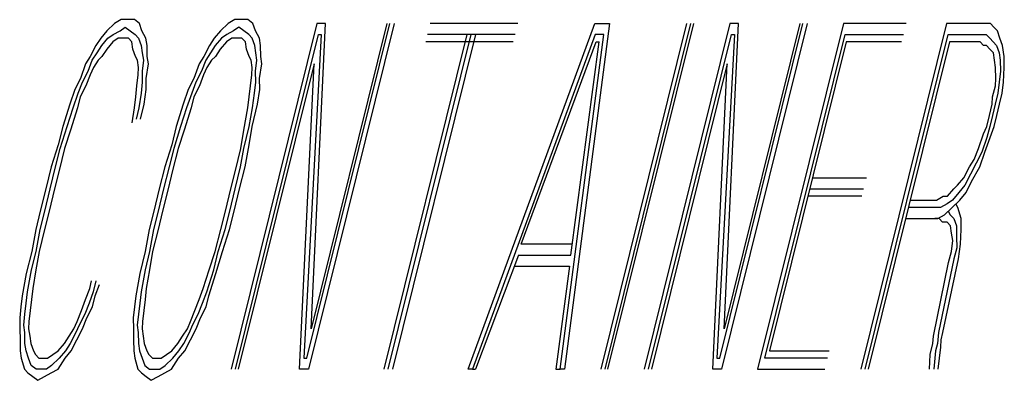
# Model space of a CAD drawing. Extents: x 2963 to 4079, y -422 to 622.
# Tile 110 of 119: x 3669.3867 to 3669.6473, y 501.8154 to 501.9109. Entities that reach past the tile are written whole.
import ezdxf

# ---------------------------------------------------------------- set-up
doc = ezdxf.new("R2010")
doc.units = 0
doc.header["$MEASUREMENT"] = 0
doc.layers.add('SPILL-BUCKET', color=1, linetype='CONTINUOUS')

msp = doc.modelspace()

# ---------------------------------------------------------------- linework, layer by layer
at = {"layer": 'SPILL-BUCKET', "color": 8, "linetype": 'Continuous'}
for p, q in [((3669.4136, 501.91093), (3669.41181, 501.90995)), ((3669.41515, 501.91093), (3669.4136, 501.91093)), ((3669.41708, 501.91093), (3669.41515, 501.91093)), ((3669.41838, 501.90995), (3669.41708, 501.91093)), ((3669.44363, 501.91093), (3669.44185, 501.90995)), ((3669.44518, 501.91093), (3669.44363, 501.91093)), ((3669.44711, 501.91093), (3669.44518, 501.91093)), ((3669.44841, 501.90995), (3669.44711, 501.91093)), ((3669.41181, 501.90995), (3669.40979, 501.908)), ((3669.41326, 501.908), (3669.41466, 501.90898)), ((3669.41466, 501.90898), (3669.41597, 501.908)), ((3669.41906, 501.908), (3669.41838, 501.90995)), ((3669.44185, 501.90995), (3669.43982, 501.908)), ((3669.46531, 501.90995), (3669.44263, 501.8183)), ((3669.4447, 501.90898), (3669.4433, 501.908)), ((3669.446, 501.908), (3669.4447, 501.90898)), ((3669.44909, 501.908), (3669.44841, 501.90995)), ((3669.46266, 501.82123), (3669.48463, 501.90995)), ((3669.48579, 501.90995), (3669.4631, 501.8183)), ((3669.46382, 501.82903), (3669.46763, 501.90995)), ((3669.48385, 501.90995), (3669.46382, 501.82903)), ((3669.46763, 501.90995), (3669.46531, 501.90995)), ((3669.51852, 501.90995), (3669.49535, 501.90995)), ((3669.5054, 501.8183), (3669.5389, 501.90995)), ((3669.54276, 501.90995), (3669.53089, 501.8183)), ((3669.5389, 501.90995), (3669.54276, 501.90995)), ((3669.56314, 501.90995), (3669.54045, 501.8183)), ((3669.54161, 501.8183), (3669.5643, 501.90995)), ((3669.54238, 501.8183), (3669.56507, 501.90995)), ((3669.57463, 501.90995), (3669.55194, 501.8183)), ((3669.57198, 501.82123), (3669.59395, 501.90995)), ((3669.59511, 501.90995), (3669.57242, 501.8183)), ((3669.57314, 501.82903), (3669.57695, 501.90995)), ((3669.59317, 501.90995), (3669.57314, 501.82903)), ((3669.57695, 501.90995), (3669.57463, 501.90995)), ((3669.60467, 501.90995), (3669.58198, 501.8183)), ((3669.62128, 501.90995), (3669.60467, 501.90995)), ((3669.632, 501.90995), (3669.60931, 501.8183)), ((3669.64088, 501.90995), (3669.632, 501.90995)), ((3669.64204, 501.90995), (3669.64088, 501.90995)), ((3669.64359, 501.90995), (3669.64204, 501.90995)), ((3669.6445, 501.90898), (3669.64359, 501.90995)), ((3669.64542, 501.908), (3669.6445, 501.90898)), ((3669.40815, 501.90605), (3669.40689, 501.9041)), ((3669.40979, 501.908), (3669.40815, 501.90605)), ((3669.40843, 501.9041), (3669.41007, 501.90605)), ((3669.41007, 501.90605), (3669.41148, 501.90703)), ((3669.41278, 501.90605), (3669.41138, 501.90508)), ((3669.41148, 501.90703), (3669.41326, 501.908)), ((3669.41394, 501.90605), (3669.41278, 501.90605)), ((3669.41548, 501.90605), (3669.41394, 501.90605)), ((3669.4164, 501.90508), (3669.41548, 501.90605)), ((3669.41597, 501.908), (3669.41727, 501.90703)), ((3669.41727, 501.90703), (3669.41819, 501.90605)), ((3669.41819, 501.90605), (3669.41886, 501.9041)), ((3669.42012, 501.90605), (3669.41906, 501.908)), ((3669.42041, 501.9041), (3669.42012, 501.90605)), ((3669.43818, 501.90605), (3669.43692, 501.9041)), ((3669.43982, 501.908), (3669.43818, 501.90605)), ((3669.44011, 501.90605), (3669.43847, 501.9041)), ((3669.44151, 501.90703), (3669.44011, 501.90605)), ((3669.44281, 501.90605), (3669.44141, 501.90508)), ((3669.4433, 501.908), (3669.44151, 501.90703)), ((3669.44397, 501.90605), (3669.44281, 501.90605)), ((3669.44378, 501.8183), (3669.46575, 501.90703)), ((3669.44552, 501.90605), (3669.44397, 501.90605)), ((3669.44644, 501.90508), (3669.44552, 501.90605)), ((3669.4473, 501.90703), (3669.446, 501.908)), ((3669.44822, 501.90605), (3669.4473, 501.90703)), ((3669.4489, 501.9041), (3669.44822, 501.90605)), ((3669.45015, 501.90605), (3669.44909, 501.908)), ((3669.45044, 501.9041), (3669.45015, 501.90605)), ((3669.46652, 501.90703), (3669.46189, 501.82123)), ((3669.46575, 501.90703), (3669.46652, 501.90703)), ((3669.50505, 501.90703), (3669.48309, 501.8183)), ((3669.48425, 501.8183), (3669.50621, 501.90703)), ((3669.48541, 501.8183), (3669.50737, 501.90703)), ((3669.5178, 501.90703), (3669.49462, 501.90703)), ((3669.53895, 501.90703), (3669.50656, 501.8183)), ((3669.52973, 501.8183), (3669.54127, 501.90703)), ((3669.54127, 501.90703), (3669.53895, 501.90703)), ((3669.5531, 501.8183), (3669.57507, 501.90703)), ((3669.57584, 501.90703), (3669.57121, 501.82123)), ((3669.57507, 501.90703), (3669.57584, 501.90703)), ((3669.58386, 501.82123), (3669.6051, 501.90703)), ((3669.6051, 501.90703), (3669.62055, 501.90703)), ((3669.61047, 501.8183), (3669.63243, 501.90703)), ((3669.63243, 501.90703), (3669.64016, 501.90703)), ((3669.64016, 501.90703), (3669.64132, 501.90703)), ((3669.64132, 501.90703), (3669.64247, 501.90703)), ((3669.64247, 501.90703), (3669.64339, 501.90605)), ((3669.64339, 501.90605), (3669.64431, 501.90508)), ((3669.64609, 501.90605), (3669.64542, 501.908)), ((3669.64677, 501.9041), (3669.64609, 501.90605)), ((3669.40689, 501.9041), (3669.40539, 501.90118)), ((3669.40718, 501.90215), (3669.40843, 501.9041)), ((3669.40974, 501.90313), (3669.40848, 501.90118)), ((3669.41138, 501.90508), (3669.40974, 501.90313)), ((3669.41669, 501.90313), (3669.4164, 501.90508)), ((3669.41737, 501.90118), (3669.41669, 501.90313)), ((3669.41886, 501.9041), (3669.41915, 501.90215)), ((3669.42046, 501.90118), (3669.42041, 501.9041)), ((3669.43692, 501.9041), (3669.43543, 501.90118)), ((3669.43847, 501.9041), (3669.43721, 501.90215)), ((3669.43977, 501.90313), (3669.43852, 501.90118)), ((3669.44141, 501.90508), (3669.43977, 501.90313)), ((3669.44672, 501.90313), (3669.44644, 501.90508)), ((3669.4474, 501.90118), (3669.44672, 501.90313)), ((3669.44919, 501.90215), (3669.4489, 501.9041)), ((3669.45049, 501.90118), (3669.45044, 501.9041)), ((3669.51732, 501.90508), (3669.49414, 501.90508)), ((3669.5194, 501.85145), (3669.53924, 501.90508)), ((3669.53258, 501.84853), (3669.54001, 501.90508)), ((3669.53924, 501.90508), (3669.54001, 501.90508)), ((3669.60539, 501.90508), (3669.58512, 501.82318)), ((3669.62007, 501.90508), (3669.60539, 501.90508)), ((3669.63272, 501.90508), (3669.61124, 501.8183)), ((3669.63967, 501.90508), (3669.63272, 501.90508)), ((3669.64083, 501.90508), (3669.63967, 501.90508)), ((3669.64175, 501.9041), (3669.64083, 501.90508)), ((3669.64252, 501.9041), (3669.64175, 501.9041)), ((3669.64344, 501.90313), (3669.64252, 501.9041)), ((3669.64436, 501.90215), (3669.64344, 501.90313)), ((3669.64431, 501.90508), (3669.64523, 501.9041)), ((3669.64523, 501.9041), (3669.6459, 501.90215)), ((3669.64721, 501.90118), (3669.64677, 501.9041)), ((3669.40539, 501.90118), (3669.40414, 501.89923)), ((3669.40592, 501.9002), (3669.40718, 501.90215)), ((3669.40848, 501.90118), (3669.40747, 501.9002)), ((3669.4179, 501.9002), (3669.41737, 501.90118)), ((3669.41915, 501.90215), (3669.41944, 501.9002)), ((3669.42075, 501.89923), (3669.42046, 501.90118)), ((3669.43543, 501.90118), (3669.43417, 501.89923)), ((3669.43721, 501.90215), (3669.43596, 501.9002)), ((3669.43852, 501.90118), (3669.4375, 501.9002)), ((3669.44793, 501.9002), (3669.4474, 501.90118)), ((3669.44948, 501.9002), (3669.44919, 501.90215)), ((3669.45078, 501.89923), (3669.45049, 501.90118)), ((3669.64465, 501.9002), (3669.64436, 501.90215)), ((3669.6459, 501.90215), (3669.64619, 501.9002)), ((3669.64725, 501.89825), (3669.64721, 501.90118)), ((3669.40414, 501.89923), (3669.40279, 501.89533)), ((3669.40481, 501.89728), (3669.40592, 501.9002)), ((3669.40621, 501.89825), (3669.40535, 501.8963)), ((3669.40747, 501.9002), (3669.40621, 501.89825)), ((3669.41819, 501.89825), (3669.4179, 501.9002)), ((3669.41809, 501.8963), (3669.41819, 501.89825)), ((3669.41944, 501.9002), (3669.4191, 501.89728)), ((3669.42017, 501.89533), (3669.42075, 501.89923)), ((3669.43417, 501.89923), (3669.43282, 501.89533)), ((3669.43596, 501.9002), (3669.43485, 501.89728)), ((3669.43625, 501.89825), (3669.43538, 501.8963)), ((3669.4375, 501.9002), (3669.43625, 501.89825)), ((3669.46459, 501.89923), (3669.44456, 501.8183)), ((3669.44822, 501.89825), (3669.44793, 501.9002)), ((3669.44812, 501.8963), (3669.44822, 501.89825)), ((3669.44914, 501.89728), (3669.44948, 501.9002)), ((3669.4502, 501.89533), (3669.45078, 501.89923)), ((3669.46078, 501.8183), (3669.46459, 501.89923)), ((3669.57391, 501.89923), (3669.55388, 501.8183)), ((3669.5701, 501.8183), (3669.57391, 501.89923)), ((3669.64494, 501.89825), (3669.64465, 501.9002)), ((3669.64499, 501.89533), (3669.64494, 501.89825)), ((3669.64619, 501.9002), (3669.64624, 501.89728)), ((3669.64706, 501.89435), (3669.64725, 501.89825)), ((3669.40279, 501.89533), (3669.40129, 501.8924)), ((3669.40332, 501.89435), (3669.40481, 501.89728)), ((3669.40535, 501.8963), (3669.40423, 501.89338)), ((3669.41775, 501.89338), (3669.41809, 501.8963)), ((3669.4191, 501.89728), (3669.41915, 501.89435)), ((3669.42022, 501.8924), (3669.42017, 501.89533)), ((3669.43282, 501.89533), (3669.43132, 501.8924)), ((3669.43485, 501.89728), (3669.43335, 501.89435)), ((3669.43538, 501.8963), (3669.43427, 501.89338)), ((3669.44779, 501.89338), (3669.44812, 501.8963)), ((3669.44919, 501.89435), (3669.44914, 501.89728)), ((3669.45025, 501.8924), (3669.4502, 501.89533)), ((3669.64489, 501.89338), (3669.64499, 501.89533)), ((3669.64624, 501.89728), (3669.6459, 501.89435)), ((3669.40221, 501.89143), (3669.40332, 501.89435)), ((3669.40423, 501.89338), (3669.40274, 501.89045)), ((3669.41742, 501.89045), (3669.41775, 501.89338)), ((3669.41915, 501.89435), (3669.41882, 501.89143)), ((3669.43335, 501.89435), (3669.43224, 501.89143)), ((3669.43427, 501.89338), (3669.43277, 501.89045)), ((3669.44745, 501.89045), (3669.44779, 501.89338)), ((3669.44885, 501.89143), (3669.44919, 501.89435)), ((3669.64417, 501.89045), (3669.64489, 501.89338)), ((3669.6459, 501.89435), (3669.64557, 501.89143)), ((3669.64672, 501.89143), (3669.64706, 501.89435)), ((3669.40129, 501.8924), (3669.39994, 501.8885)), ((3669.40085, 501.88753), (3669.40221, 501.89143)), ((3669.40274, 501.89045), (3669.40201, 501.88753)), ((3669.41708, 501.88753), (3669.41742, 501.89045)), ((3669.41882, 501.89143), (3669.41824, 501.88753)), ((3669.41964, 501.8885), (3669.42022, 501.8924)), ((3669.43132, 501.8924), (3669.42997, 501.8885)), ((3669.43224, 501.89143), (3669.43089, 501.88753)), ((3669.43277, 501.89045), (3669.43205, 501.88753)), ((3669.44711, 501.88753), (3669.44745, 501.89045)), ((3669.44827, 501.88753), (3669.44885, 501.89143)), ((3669.44967, 501.8885), (3669.45025, 501.8924)), ((3669.64407, 501.8885), (3669.64417, 501.89045)), ((3669.64557, 501.89143), (3669.64484, 501.8885)), ((3669.646, 501.8885), (3669.64672, 501.89143)), ((3669.39994, 501.8885), (3669.3981, 501.88265)), ((3669.39926, 501.88265), (3669.40085, 501.88753)), ((3669.40201, 501.88753), (3669.40018, 501.88168)), ((3669.4165, 501.88363), (3669.41708, 501.88753)), ((3669.41824, 501.88753), (3669.41751, 501.8846)), ((3669.41867, 501.8846), (3669.41964, 501.8885)), ((3669.42997, 501.8885), (3669.42813, 501.88265)), ((3669.43089, 501.88753), (3669.42929, 501.88265)), ((3669.43205, 501.88753), (3669.43021, 501.88168)), ((3669.44605, 501.88168), (3669.44711, 501.88753)), ((3669.44745, 501.88265), (3669.44827, 501.88753)), ((3669.44822, 501.88265), (3669.44967, 501.8885)), ((3669.64334, 501.88558), (3669.64407, 501.8885)), ((3669.64484, 501.8885), (3669.64412, 501.88558)), ((3669.64528, 501.88558), (3669.646, 501.8885)), ((3669.64262, 501.88265), (3669.64334, 501.88558)), ((3669.64412, 501.88558), (3669.64339, 501.88265)), ((3669.64455, 501.88265), (3669.64528, 501.88558)), ((3669.3981, 501.88265), (3669.39689, 501.87778)), ((3669.39743, 501.8768), (3669.39926, 501.88265)), ((3669.42813, 501.88265), (3669.42693, 501.87778)), ((3669.42929, 501.88265), (3669.42746, 501.8768)), ((3669.446, 501.8768), (3669.44745, 501.88265)), ((3669.4474, 501.87778), (3669.44822, 501.88265)), ((3669.64175, 501.8807), (3669.64262, 501.88265)), ((3669.64339, 501.88265), (3669.64267, 501.87973)), ((3669.6432, 501.87875), (3669.64455, 501.88265)), ((3669.40018, 501.88168), (3669.39859, 501.8768)), ((3669.43021, 501.88168), (3669.42862, 501.8768)), ((3669.44523, 501.8768), (3669.44605, 501.88168)), ((3669.6404, 501.8768), (3669.64175, 501.8807)), ((3669.64267, 501.87973), (3669.64132, 501.87583)), ((3669.39689, 501.87778), (3669.39506, 501.87193)), ((3669.39622, 501.87193), (3669.39743, 501.8768)), ((3669.39859, 501.8768), (3669.39714, 501.87095)), ((3669.42693, 501.87778), (3669.42509, 501.87193)), ((3669.42746, 501.8768), (3669.42625, 501.87193)), ((3669.42862, 501.8768), (3669.42717, 501.87095)), ((3669.44378, 501.87095), (3669.44523, 501.8768)), ((3669.44518, 501.87193), (3669.446, 501.8768)), ((3669.44634, 501.87193), (3669.4474, 501.87778)), ((3669.63929, 501.87388), (3669.6404, 501.8768)), ((3669.64209, 501.87583), (3669.6432, 501.87875)), ((3669.64132, 501.87583), (3669.63982, 501.8729)), ((3669.64074, 501.87193), (3669.64209, 501.87583)), ((3669.39506, 501.87193), (3669.39361, 501.86608)), ((3669.39477, 501.86608), (3669.39622, 501.87193)), ((3669.42509, 501.87193), (3669.42365, 501.86608)), ((3669.42625, 501.87193), (3669.4248, 501.86608)), ((3669.44373, 501.86608), (3669.44518, 501.87193)), ((3669.44489, 501.86608), (3669.44634, 501.87193)), ((3669.63654, 501.869), (3669.63804, 501.87193)), ((3669.63804, 501.87193), (3669.63929, 501.87388)), ((3669.63982, 501.8729), (3669.63832, 501.86998)), ((3669.63861, 501.86803), (3669.64074, 501.87193)), ((3669.39714, 501.87095), (3669.39593, 501.86608)), ((3669.42717, 501.87095), (3669.42596, 501.86608)), ((3669.44257, 501.86608), (3669.44378, 501.87095)), ((3669.59646, 501.869), (3669.61075, 501.869)), ((3669.6349, 501.86705), (3669.63654, 501.869)), ((3669.63832, 501.86998), (3669.63683, 501.86705)), ((3669.63388, 501.86608), (3669.6349, 501.86705)), ((3669.63683, 501.86705), (3669.63519, 501.8651)), ((3669.63712, 501.8651), (3669.63861, 501.86803)), ((3669.39361, 501.86608), (3669.39217, 501.86023)), ((3669.39332, 501.86023), (3669.39477, 501.86608)), ((3669.39593, 501.86608), (3669.39448, 501.86023)), ((3669.42365, 501.86608), (3669.4222, 501.86023)), ((3669.4248, 501.86608), (3669.42336, 501.86023)), ((3669.42596, 501.86608), (3669.42452, 501.86023)), ((3669.44113, 501.86023), (3669.44257, 501.86608)), ((3669.44229, 501.86023), (3669.44373, 501.86608)), ((3669.44344, 501.86023), (3669.44489, 501.86608)), ((3669.60955, 501.86413), (3669.59525, 501.86413)), ((3669.59574, 501.86608), (3669.61003, 501.86608)), ((3669.62929, 501.86315), (3669.63108, 501.86413)), ((3669.63108, 501.86413), (3669.63224, 501.86413)), ((3669.63224, 501.86413), (3669.63388, 501.86608)), ((3669.63519, 501.8651), (3669.63354, 501.86315)), ((3669.63548, 501.86315), (3669.63712, 501.8651)), ((3669.62881, 501.8612), (3669.62186, 501.8612)), ((3669.62234, 501.86315), (3669.62929, 501.86315)), ((3669.63036, 501.8612), (3669.62881, 501.8612)), ((3669.63214, 501.86218), (3669.63036, 501.8612)), ((3669.63142, 501.85925), (3669.63345, 501.8612)), ((3669.63354, 501.86315), (3669.63214, 501.86218)), ((3669.63345, 501.8612), (3669.63548, 501.86315)), ((3669.63499, 501.8612), (3669.63446, 501.86218)), ((3669.63581, 501.85828), (3669.63499, 501.8612)), ((3669.39217, 501.86023), (3669.39096, 501.85535)), ((3669.39212, 501.85535), (3669.39332, 501.86023)), ((3669.39448, 501.86023), (3669.39327, 501.85535)), ((3669.4222, 501.86023), (3669.42099, 501.85535)), ((3669.42336, 501.86023), (3669.42215, 501.85535)), ((3669.42452, 501.86023), (3669.42331, 501.85535)), ((3669.43992, 501.85535), (3669.44113, 501.86023)), ((3669.44108, 501.85535), (3669.44229, 501.86023)), ((3669.44224, 501.85535), (3669.44344, 501.86023)), ((3669.62963, 501.85828), (3669.63142, 501.85925)), ((3669.63243, 501.86023), (3669.63296, 501.85925)), ((3669.63296, 501.85925), (3669.63388, 501.85828)), ((3669.62113, 501.85828), (3669.62809, 501.85828)), ((3669.62809, 501.85828), (3669.62963, 501.85828)), ((3669.63002, 501.85828), (3669.62886, 501.85828)), ((3669.63094, 501.8573), (3669.63002, 501.85828)), ((3669.6321, 501.8573), (3669.63094, 501.8573)), ((3669.63301, 501.85633), (3669.6321, 501.8573)), ((3669.6333, 501.85438), (3669.63301, 501.85633)), ((3669.63388, 501.85828), (3669.63456, 501.85633)), ((3669.63456, 501.85633), (3669.63461, 501.8534)), ((3669.63586, 501.85535), (3669.63581, 501.85828)), ((3669.39096, 501.85535), (3669.38989, 501.8495)), ((3669.39105, 501.8495), (3669.39212, 501.85535)), ((3669.39327, 501.85535), (3669.39183, 501.8495)), ((3669.42099, 501.85535), (3669.41993, 501.8495)), ((3669.42215, 501.85535), (3669.42109, 501.8495)), ((3669.42331, 501.85535), (3669.42186, 501.8495)), ((3669.43847, 501.8495), (3669.43992, 501.85535)), ((3669.43924, 501.8495), (3669.44108, 501.85535)), ((3669.4404, 501.8495), (3669.44224, 501.85535)), ((3669.63359, 501.85243), (3669.6333, 501.85438)), ((3669.63461, 501.8534), (3669.63466, 501.85048)), ((3669.63567, 501.85145), (3669.63586, 501.85535)), ((3669.53292, 501.85145), (3669.5194, 501.85145)), ((3669.63326, 501.8495), (3669.63359, 501.85243)), ((3669.63509, 501.84755), (3669.63567, 501.85145)), ((3669.38989, 501.8495), (3669.38845, 501.84365)), ((3669.38985, 501.84463), (3669.39105, 501.8495)), ((3669.39183, 501.8495), (3669.39101, 501.84463)), ((3669.41993, 501.8495), (3669.41848, 501.84365)), ((3669.42109, 501.8495), (3669.41988, 501.84463)), ((3669.42186, 501.8495), (3669.42104, 501.84463)), ((3669.43688, 501.84463), (3669.43847, 501.8495)), ((3669.43804, 501.84463), (3669.43924, 501.8495)), ((3669.43857, 501.84365), (3669.4404, 501.8495)), ((3669.51867, 501.84853), (3669.50733, 501.8183)), ((3669.51867, 501.84853), (3669.53258, 501.84853)), ((3669.63253, 501.84658), (3669.63326, 501.8495)), ((3669.63466, 501.85048), (3669.63393, 501.84755)), ((3669.51756, 501.8456), (3669.53224, 501.8456)), ((3669.53224, 501.8456), (3669.52857, 501.8183)), ((3669.62848, 501.82708), (3669.63253, 501.84658)), ((3669.63393, 501.84755), (3669.62988, 501.82805)), ((3669.63103, 501.82805), (3669.63509, 501.84755)), ((3669.38845, 501.84365), (3669.38739, 501.8378)), ((3669.38879, 501.83878), (3669.38985, 501.84463)), ((3669.39101, 501.84463), (3669.39019, 501.83975)), ((3669.41848, 501.84365), (3669.41742, 501.8378)), ((3669.41988, 501.84463), (3669.41882, 501.83878)), ((3669.42104, 501.84463), (3669.42022, 501.83975)), ((3669.43528, 501.83975), (3669.43688, 501.84463)), ((3669.4362, 501.83878), (3669.43804, 501.84463)), ((3669.43673, 501.8378), (3669.43857, 501.84365)), ((3669.40525, 501.83975), (3669.40573, 501.8417)), ((3669.40689, 501.8417), (3669.40617, 501.83878)), ((3669.4067, 501.8378), (3669.40781, 501.84073)), ((3669.38739, 501.8378), (3669.38705, 501.83488)), ((3669.38845, 501.83585), (3669.38879, 501.83878)), ((3669.39019, 501.83975), (3669.38985, 501.83683)), ((3669.40414, 501.83683), (3669.40525, 501.83975)), ((3669.40617, 501.83878), (3669.40506, 501.83585)), ((3669.40597, 501.83488), (3669.4067, 501.8378)), ((3669.41742, 501.8378), (3669.41708, 501.83488)), ((3669.41882, 501.83878), (3669.41848, 501.83585)), ((3669.42022, 501.83975), (3669.41988, 501.83683)), ((3669.43417, 501.83683), (3669.43528, 501.83975)), ((3669.43509, 501.83585), (3669.4362, 501.83878)), ((3669.43601, 501.83488), (3669.43673, 501.8378)), ((3669.38811, 501.83293), (3669.38845, 501.83585)), ((3669.38985, 501.83683), (3669.38951, 501.8339)), ((3669.40303, 501.8339), (3669.40414, 501.83683)), ((3669.40506, 501.83585), (3669.40395, 501.83293)), ((3669.41848, 501.83585), (3669.41814, 501.83293)), ((3669.41988, 501.83683), (3669.41954, 501.8339)), ((3669.43306, 501.8339), (3669.43417, 501.83683)), ((3669.43398, 501.83293), (3669.43509, 501.83585)), ((3669.38705, 501.83488), (3669.38671, 501.83195)), ((3669.38777, 501.83), (3669.38811, 501.83293)), ((3669.38951, 501.8339), (3669.38917, 501.83098)), ((3669.40192, 501.83098), (3669.40303, 501.8339)), ((3669.40395, 501.83293), (3669.40245, 501.83)), ((3669.40448, 501.83195), (3669.40597, 501.83488)), ((3669.41708, 501.83488), (3669.41674, 501.83195)), ((3669.41814, 501.83293), (3669.41781, 501.83)), ((3669.41954, 501.8339), (3669.41921, 501.83098)), ((3669.43195, 501.83098), (3669.43306, 501.8339)), ((3669.43248, 501.83), (3669.43398, 501.83293)), ((3669.43451, 501.83195), (3669.43601, 501.83488)), ((3669.38671, 501.83195), (3669.38676, 501.82903)), ((3669.38806, 501.82805), (3669.38777, 501.83)), ((3669.38917, 501.83098), (3669.38908, 501.82903)), ((3669.40105, 501.82903), (3669.40192, 501.83098)), ((3669.40245, 501.83), (3669.40158, 501.82805)), ((3669.40337, 501.82903), (3669.40448, 501.83195)), ((3669.41674, 501.83195), (3669.41679, 501.82903)), ((3669.41781, 501.83), (3669.4181, 501.82805)), ((3669.41921, 501.83098), (3669.41911, 501.82903)), ((3669.43108, 501.82903), (3669.43195, 501.83098)), ((3669.43162, 501.82805), (3669.43248, 501.83)), ((3669.4334, 501.82903), (3669.43451, 501.83195)), ((3669.38676, 501.82903), (3669.38681, 501.8261)), ((3669.38811, 501.82513), (3669.38806, 501.82805)), ((3669.38908, 501.82903), (3669.38936, 501.82708)), ((3669.39979, 501.82708), (3669.40105, 501.82903)), ((3669.40158, 501.82805), (3669.40009, 501.82513)), ((3669.40187, 501.8261), (3669.40337, 501.82903)), ((3669.41679, 501.82903), (3669.41684, 501.8261)), ((3669.4181, 501.82805), (3669.41815, 501.82513)), ((3669.41911, 501.82903), (3669.4194, 501.82708)), ((3669.42983, 501.82708), (3669.43108, 501.82903)), ((3669.43012, 501.82513), (3669.43162, 501.82805)), ((3669.43191, 501.8261), (3669.4334, 501.82903)), ((3669.62988, 501.82805), (3669.62954, 501.82513)), ((3669.63055, 501.8261), (3669.63103, 501.82805)), ((3669.38681, 501.8261), (3669.38686, 501.82318)), ((3669.3884, 501.82318), (3669.38811, 501.82513)), ((3669.38936, 501.82708), (3669.38966, 501.82513)), ((3669.38966, 501.82513), (3669.39033, 501.82318)), ((3669.3969, 501.82318), (3669.39854, 501.82513)), ((3669.39854, 501.82513), (3669.39979, 501.82708)), ((3669.40009, 501.82513), (3669.39883, 501.82318)), ((3669.40037, 501.82318), (3669.40187, 501.8261)), ((3669.41684, 501.8261), (3669.41689, 501.82318)), ((3669.41815, 501.82513), (3669.41843, 501.82318)), ((3669.4194, 501.82708), (3669.41969, 501.82513)), ((3669.41969, 501.82513), (3669.42037, 501.82318)), ((3669.42693, 501.82318), (3669.42857, 501.82513)), ((3669.42857, 501.82513), (3669.42983, 501.82708)), ((3669.42886, 501.82318), (3669.43012, 501.82513)), ((3669.43041, 501.82318), (3669.43191, 501.8261)), ((3669.62766, 501.8222), (3669.62838, 501.82513)), ((3669.62838, 501.82513), (3669.62848, 501.82708)), ((3669.62954, 501.82513), (3669.62906, 501.82318)), ((3669.63046, 501.82415), (3669.63055, 501.8261)), ((3669.38686, 501.82318), (3669.38714, 501.82123)), ((3669.38908, 501.82123), (3669.3884, 501.82318)), ((3669.39033, 501.82318), (3669.39086, 501.8222)), ((3669.39086, 501.8222), (3669.39178, 501.82123)), ((3669.3941, 501.82123), (3669.3955, 501.8222)), ((3669.3955, 501.8222), (3669.3969, 501.82318)), ((3669.39883, 501.82318), (3669.39719, 501.82123)), ((3669.39873, 501.82123), (3669.40037, 501.82318)), ((3669.41689, 501.82318), (3669.41718, 501.82123)), ((3669.41843, 501.82318), (3669.41911, 501.82123)), ((3669.42037, 501.82318), (3669.4209, 501.8222)), ((3669.4209, 501.8222), (3669.42181, 501.82123)), ((3669.42413, 501.82123), (3669.42553, 501.8222)), ((3669.42553, 501.8222), (3669.42693, 501.82318)), ((3669.42722, 501.82123), (3669.42886, 501.82318)), ((3669.42877, 501.82123), (3669.43041, 501.82318)), ((3669.58512, 501.82318), (3669.60095, 501.82318)), ((3669.62746, 501.8183), (3669.62766, 501.8222)), ((3669.62906, 501.82318), (3669.62862, 501.8183)), ((3669.62978, 501.8183), (3669.63046, 501.82415)), ((3669.38714, 501.82123), (3669.38796, 501.8183)), ((3669.38975, 501.81928), (3669.38908, 501.82123)), ((3669.39178, 501.82123), (3669.39294, 501.82123)), ((3669.39294, 501.82123), (3669.3941, 501.82123)), ((3669.39719, 501.82123), (3669.39516, 501.81928)), ((3669.39685, 501.8183), (3669.39873, 501.82123)), ((3669.41718, 501.82123), (3669.418, 501.8183)), ((3669.41911, 501.82123), (3669.41979, 501.81928)), ((3669.42181, 501.82123), (3669.42297, 501.82123)), ((3669.42297, 501.82123), (3669.42413, 501.82123)), ((3669.42519, 501.81928), (3669.42722, 501.82123)), ((3669.42688, 501.8183), (3669.42877, 501.82123)), ((3669.46189, 501.82123), (3669.46266, 501.82123)), ((3669.57121, 501.82123), (3669.57198, 501.82123)), ((3669.60047, 501.82123), (3669.58386, 501.82123)), ((3669.38796, 501.8183), (3669.38888, 501.81733)), ((3669.38888, 501.81733), (3669.39019, 501.81635)), ((3669.39106, 501.8183), (3669.38975, 501.81928)), ((3669.39221, 501.8183), (3669.39106, 501.8183)), ((3669.39376, 501.8183), (3669.39221, 501.8183)), ((3669.39328, 501.81635), (3669.39507, 501.81733)), ((3669.39516, 501.81928), (3669.39376, 501.8183)), ((3669.39507, 501.81733), (3669.39685, 501.8183)), ((3669.418, 501.8183), (3669.41892, 501.81733)), ((3669.41892, 501.81733), (3669.42022, 501.81635)), ((3669.41979, 501.81928), (3669.42109, 501.8183)), ((3669.42109, 501.8183), (3669.42225, 501.8183)), ((3669.42225, 501.8183), (3669.42379, 501.8183)), ((3669.42331, 501.81635), (3669.4251, 501.81733)), ((3669.42379, 501.8183), (3669.42519, 501.81928)), ((3669.4251, 501.81733), (3669.42688, 501.8183)), ((3669.4631, 501.8183), (3669.46078, 501.8183)), ((3669.50656, 501.8183), (3669.5054, 501.8183)), ((3669.50656, 501.8183), (3669.50733, 501.8183)), ((3669.52857, 501.8183), (3669.52973, 501.8183)), ((3669.53089, 501.8183), (3669.52973, 501.8183)), ((3669.57242, 501.8183), (3669.5701, 501.8183)), ((3669.58198, 501.8183), (3669.59975, 501.8183)), ((3669.39019, 501.81635), (3669.39149, 501.81538)), ((3669.39149, 501.81538), (3669.39328, 501.81635)), ((3669.42022, 501.81635), (3669.42153, 501.81538)), ((3669.42153, 501.81538), (3669.42331, 501.81635))]:
    msp.add_line(p, q, dxfattribs=at)

doc.saveas('drawing.dxf')
